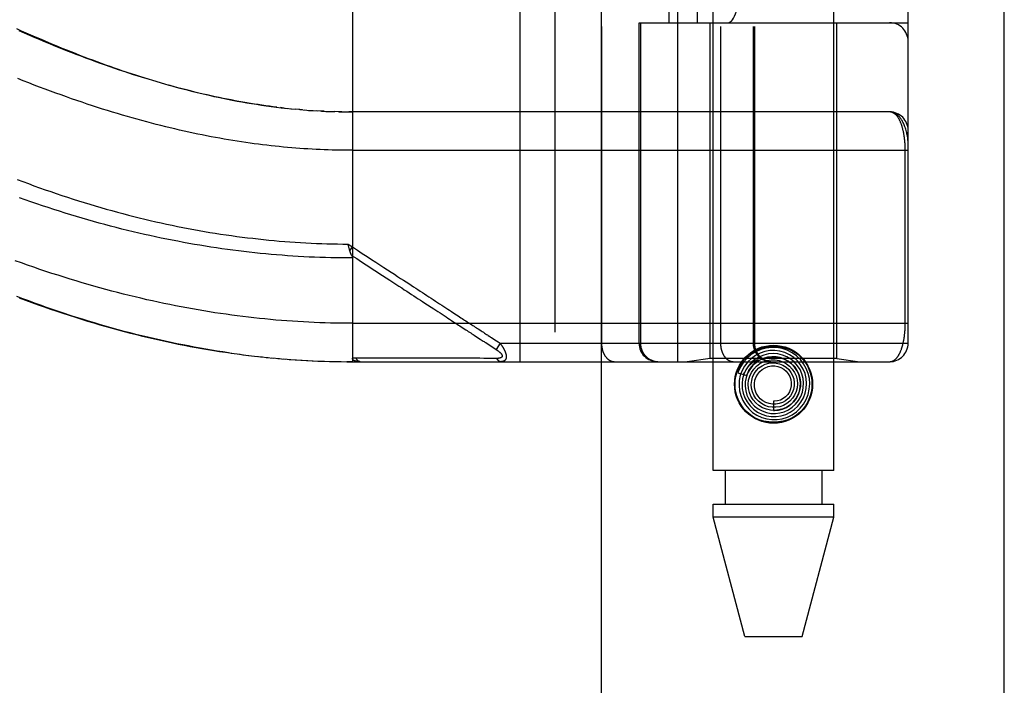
# Model space of a CAD drawing. Header units: inches. Extents: x 0 to 193, y 0 to 125.
# Tile 106 of 256: x 87.26 to 88.86, y 50.91 to 52. Entities that reach past the tile are written whole.
import ezdxf

# ---------------------------------------------------------------- set-up
doc = ezdxf.new("R2010")
doc.units = ezdxf.units.IN
doc.header["$LTSCALE"] = 10.635988
doc.header["$MEASUREMENT"] = 0
doc.linetypes.add('HIDDEN', pattern=[0.2, 0.1, -0.1])
doc.layers.get('0').update_dxf_attribs({"linetype": 'CONTINUOUS'})
doc.layers.add('RIGHTHAND_DOOR_ASSEMBLY', color=7, linetype='CONTINUOUS')

msp = doc.modelspace()

# ---------------------------------------------------------------- linework, layer by layer
at = {"color": 3, "linetype": 'Continuous'}
msp.add_line((88.8584, 31.2697), (88.8584, 94.1916), dxfattribs=at)
at = {"layer": 'RIGHTHAND_DOOR_ASSEMBLY', "color": 8, "linetype": 'HIDDEN'}
for p, q in [((88.1276, 90.8407), (88.1276, 31.4907)), ((88.3851, 51.2627), (88.3851, 54.445)), ((88.5811, 51.2627), (88.5811, 54.445)), ((88.0704, 54.1419), (88.0704, 51.4394)), ((88.3269, 54.1419), (88.3269, 51.4394)), ((88.2033, 54.1119), (88.2033, 51.4694)), ((88.3969, 54.1119), (88.3969, 51.4694)), ((88.4499, 54.1119), (88.4499, 51.4694)), ((88.4519, 54.1119), (88.4519, 51.4694)), ((88.7019, 51.4694), (88.7019, 54.1119)), ((88.3135, 51.9907), (88.3135, 53.5907)), ((88.3594, 51.9907), (88.3594, 53.5907)), ((88.6719, 53.5907), (88.6719, 51.9907)), ((87.7981, 52.1041), (87.7981, 51.4394)), ((88.2644, 51.9907), (88.7019, 51.9907)), ((88.2644, 51.4694), (88.2644, 51.9907)), ((88.2667, 51.9907), (88.2667, 51.4694)), ((88.3801, 51.4447), (88.3801, 51.9907)), ((88.5861, 51.4447), (88.5861, 51.9907)), ((87.6874, 51.8519), (87.6814, 51.8526)), ((87.6901, 51.8516), (87.6993, 51.8506)), ((87.6979, 51.8508), (87.7054, 51.85)), ((87.7127, 51.8494), (87.7052, 51.8501)), ((87.717, 51.849), (87.7111, 51.8495)), ((87.7127, 51.8494), (87.7228, 51.8485)), ((87.7198, 51.8488), (87.7287, 51.8481)), ((87.7269, 51.8482), (87.7345, 51.8477)), ((87.7339, 51.8478), (87.7409, 51.8473)), ((87.748, 51.8469), (87.7404, 51.8474)), ((87.752, 51.8467), (87.7462, 51.847)), ((87.748, 51.8469), (87.7578, 51.8465)), ((87.7551, 51.8466), (87.7635, 51.8463)), ((87.7623, 51.8463), (87.7695, 51.8461)), ((87.7767, 51.8459), (87.7693, 51.8461)), ((87.7808, 51.8458), (87.7751, 51.8459)), ((87.7767, 51.8459), (87.7866, 51.8457)), ((87.7839, 51.8458), (87.7924, 51.8457)), ((87.791, 51.8457), (87.7981, 51.8457)), ((88.6719, 51.8457), (87.7924, 51.8457)), ((87.7981, 51.7832), (88.7019, 51.7832)), ((88.6973, 51.5019), (88.6973, 51.784)), ((87.7912, 51.6307), (87.7981, 51.6261)), ((87.7922, 51.6263), (87.7919, 51.6276)), ((87.7925, 51.6251), (87.7922, 51.6263)), ((87.7928, 51.6239), (87.7925, 51.6251)), ((87.794, 51.6198), (87.7981, 51.6261)), ((87.8588, 51.5721), (87.8641, 51.5687)), ((87.916, 51.5348), (87.9304, 51.5254)), ((87.7981, 51.5019), (88.7019, 51.5019)), ((87.9729, 51.4977), (87.9768, 51.4952)), ((87.9768, 51.4952), (87.9827, 51.4914)), ((87.9983, 51.4812), (88.0058, 51.4763)), ((88.0058, 51.4763), (88.0107, 51.4731)), ((88.0149, 51.4704), (88.0318, 51.4594)), ((88.0277, 51.4764), (88.03, 51.4749)), ((88.03, 51.4749), (88.0325, 51.4732)), ((88.0384, 51.4694), (88.0318, 51.4594)), ((88.0325, 51.4732), (88.0353, 51.4715)), ((88.0353, 51.4715), (88.0384, 51.4694)), ((88.0384, 51.4694), (88.7019, 51.4694)), ((87.6012, 51.4534), (87.6154, 51.4515)), ((87.6107, 51.4521), (87.6246, 51.4503)), ((87.6201, 51.4508), (87.6338, 51.4492)), ((87.6296, 51.4497), (87.643, 51.4481)), ((87.639, 51.4485), (87.6522, 51.4471)), ((87.6485, 51.4475), (87.6614, 51.4462)), ((87.6579, 51.4465), (87.6706, 51.4453)), ((87.6673, 51.4456), (87.6797, 51.4445)), ((87.6767, 51.4447), (87.6889, 51.4437)), ((87.6861, 51.4439), (87.698, 51.443)), ((87.6954, 51.4432), (87.7071, 51.4424)), ((87.7048, 51.4425), (87.7163, 51.4418)), ((87.7142, 51.4419), (87.7254, 51.4413)), ((87.7235, 51.4414), (87.7345, 51.4409)), ((87.7329, 51.4409), (87.7436, 51.4405)), ((87.7422, 51.4405), (87.7527, 51.4401)), ((87.7516, 51.4402), (87.7618, 51.4399)), ((87.7609, 51.4399), (87.7709, 51.4397)), ((87.7702, 51.4397), (87.7799, 51.4395)), ((87.7795, 51.4395), (87.789, 51.4394)), ((87.7889, 51.4394), (87.7981, 51.4394)), ((87.7981, 51.4394), (87.789, 51.4394)), ((87.7981, 51.4394), (88.6719, 51.4394)), ((87.8661, 51.445), (87.8615, 51.445)), ((87.9491, 51.445), (87.9382, 51.445)), ((88.0016, 51.445), (87.9975, 51.445)), ((88.0054, 51.445), (88.0016, 51.445)), ((88.012, 51.4449), (88.0054, 51.445)), ((88.0166, 51.4449), (88.012, 51.4449)), ((88.0261, 51.4449), (88.0166, 51.4449)), ((88.033, 51.4449), (88.0261, 51.4449)), ((88.3801, 51.4447), (88.3426, 51.4394)), ((88.5861, 51.4447), (88.3801, 51.4447)), ((88.4534, 51.4382), (88.4529, 51.4378)), ((88.4538, 51.4386), (88.4534, 51.4382)), ((88.4542, 51.4389), (88.4538, 51.4386)), ((88.4547, 51.4394), (88.4542, 51.4389)), ((88.4562, 51.4407), (88.4547, 51.4394)), ((88.4565, 51.441), (88.4562, 51.4407)), ((88.5861, 51.4447), (88.6236, 51.4394)), ((88.4251, 51.4215), (88.4394, 51.4169)), ((88.4831, 51.3752), (88.4831, 51.3602)), ((88.5811, 51.2627), (88.3851, 51.2627)), ((88.4046, 51.2627), (88.4046, 51.2077)), ((88.5616, 51.2627), (88.5616, 51.2077)), ((88.3851, 51.2077), (88.5811, 51.2077)), ((88.3851, 51.1867), (88.3851, 51.2077)), ((88.5811, 51.1867), (88.5811, 51.2077)), ((88.5811, 51.1867), (88.3851, 51.1867)), ((88.4366, 50.9927), (88.3851, 51.1867)), ((88.5296, 50.9927), (88.5811, 51.1867)), ((88.4366, 50.9927), (88.5296, 50.9927))]:
    msp.add_line(p, q, dxfattribs=at)
at = {"layer": 'RIGHTHAND_DOOR_ASSEMBLY', "color": 3, "linetype": 'Continuous'}
msp.add_line((88.2026, 90.8407), (88.2026, 31.4907), dxfattribs=at)
at = {"layer": 'RIGHTHAND_DOOR_ASSEMBLY', "color": 8, "linetype": 'HIDDEN'}
for points in [[(87.2521, 51.9812), (87.2597, 51.9778), (87.2672, 51.9745), (87.2746, 51.9712), (87.282, 51.968), (87.2894, 51.9648), (87.2967, 51.9617), (87.304, 51.9586), (87.3113, 51.9555), (87.3186, 51.9525), (87.3258, 51.9496), (87.333, 51.9467), (87.3401, 51.9438), (87.3472, 51.941), (87.3543, 51.9382), (87.3614, 51.9355), (87.3685, 51.9328), (87.3755, 51.9301), (87.3825, 51.9275), (87.3895, 51.925), (87.3965, 51.9224), (87.4035, 51.92), (87.4105, 51.9175), (87.4174, 51.9151), (87.4244, 51.9127), (87.4313, 51.9104), (87.4382, 51.9081), (87.4452, 51.9058), (87.4521, 51.9036), (87.459, 51.9014), (87.466, 51.8992), (87.473, 51.8971), (87.48, 51.895), (87.4869, 51.893), (87.494, 51.8909), (87.501, 51.889), (87.508, 51.887), (87.5151, 51.8851), (87.5222, 51.8832), (87.5293, 51.8814), (87.5365, 51.8795), (87.5436, 51.8778), (87.5508, 51.876), (87.5581, 51.8743), (87.5653, 51.8727), (87.5727, 51.871), (87.58, 51.8694), (87.5875, 51.8679), (87.5951, 51.8663), (87.6028, 51.8648), (87.6105, 51.8634), (87.6183, 51.8619), (87.6262, 51.8606), (87.6341, 51.8592), (87.6421, 51.858), (87.6501, 51.8567), (87.6581, 51.8556), (87.6662, 51.8545), (87.6742, 51.8535)], [(87.6754, 51.8533), (87.6693, 51.8541), (87.6633, 51.8549), (87.6572, 51.8557), (87.6511, 51.8566), (87.6449, 51.8575), (87.6388, 51.8585), (87.6326, 51.8595), (87.6263, 51.8605), (87.62, 51.8616), (87.6137, 51.8627), (87.6074, 51.8639), (87.601, 51.8651), (87.5946, 51.8663), (87.5881, 51.8676), (87.5817, 51.869), (87.5751, 51.8704), (87.5685, 51.8718), (87.5619, 51.8733), (87.5553, 51.8748), (87.5486, 51.8764), (87.5418, 51.878), (87.535, 51.8797), (87.5282, 51.8814), (87.5213, 51.8832), (87.5143, 51.885), (87.5073, 51.8869), (87.5003, 51.8888), (87.4932, 51.8908), (87.4861, 51.8929), (87.4789, 51.8949), (87.4717, 51.8971), (87.4644, 51.8993), (87.457, 51.9016), (87.4496, 51.9039), (87.4422, 51.9062), (87.4347, 51.9087), (87.4271, 51.9112), (87.4195, 51.9137), (87.4119, 51.9163), (87.4042, 51.919), (87.3964, 51.9217), (87.3886, 51.9245), (87.3807, 51.9273), (87.3728, 51.9302), (87.3648, 51.9332), (87.3568, 51.9362), (87.3487, 51.9393), (87.3405, 51.9425), (87.3323, 51.9457), (87.3241, 51.949), (87.3158, 51.9523), (87.3074, 51.9557), (87.299, 51.9592), (87.2906, 51.9627), (87.2821, 51.9663), (87.2736, 51.97), (87.265, 51.9737), (87.2564, 51.9775)], [(87.7981, 51.7832), (87.7916, 51.7832), (87.785, 51.7832), (87.7785, 51.7833), (87.772, 51.7834), (87.7654, 51.7836), (87.7588, 51.7838), (87.7523, 51.7841), (87.7457, 51.7843), (87.7391, 51.7846), (87.7325, 51.785), (87.7259, 51.7854), (87.7193, 51.7858), (87.7127, 51.7863), (87.7061, 51.7868), (87.6994, 51.7873), (87.6927, 51.7879), (87.686, 51.7885), (87.6793, 51.7892), (87.6726, 51.7899), (87.6658, 51.7906), (87.659, 51.7914), (87.6522, 51.7922), (87.6454, 51.7931), (87.6385, 51.794), (87.6317, 51.7949), (87.6248, 51.7959), (87.6178, 51.797), (87.6108, 51.798), (87.6038, 51.7992), (87.5968, 51.8003), (87.5897, 51.8015), (87.5826, 51.8028), (87.5755, 51.8041), (87.5683, 51.8054), (87.5611, 51.8068), (87.5539, 51.8083), (87.5466, 51.8097), (87.5393, 51.8113), (87.5319, 51.8129), (87.5245, 51.8145), (87.5171, 51.8162), (87.5096, 51.8179), (87.502, 51.8197), (87.4945, 51.8215), (87.4868, 51.8234), (87.4792, 51.8254), (87.4715, 51.8274), (87.4637, 51.8294), (87.4559, 51.8315), (87.4481, 51.8337), (87.4402, 51.8359), (87.4322, 51.8382), (87.4242, 51.8405), (87.4162, 51.8429), (87.4081, 51.8454), (87.3999, 51.8479), (87.3917, 51.8504), (87.3835, 51.8531), (87.3752, 51.8558), (87.3668, 51.8585), (87.3584, 51.8613), (87.35, 51.8642), (87.3415, 51.8671), (87.333, 51.8701), (87.3244, 51.8732), (87.3157, 51.8763), (87.307, 51.8795), (87.2983, 51.8827), (87.2895, 51.886), (87.2807, 51.8894), (87.2718, 51.8928), (87.2629, 51.8963), (87.2539, 51.8999)], [(87.6742, 51.8535), (87.6822, 51.8525), (87.6933, 51.8512)], [(88.7019, 51.7957), (88.7019, 51.7962), (88.7018, 51.7969), (88.7018, 51.7975), (88.7018, 51.7983), (88.7017, 51.799), (88.7017, 51.7998), (88.7016, 51.8007), (88.7015, 51.8017), (88.7013, 51.8027), (88.7012, 51.8039), (88.701, 51.8052), (88.7007, 51.8066), (88.7004, 51.8081), (88.7001, 51.8098), (88.6997, 51.8116), (88.6992, 51.8135), (88.6987, 51.8155), (88.6981, 51.8176), (88.6975, 51.8195), (88.6968, 51.8213), (88.6962, 51.823), (88.6955, 51.8247), (88.6949, 51.8262), (88.6942, 51.8276), (88.6935, 51.829), (88.6928, 51.8303), (88.6921, 51.8315), (88.6914, 51.8326), (88.6907, 51.8337), (88.69, 51.8347), (88.6893, 51.8356), (88.6886, 51.8365), (88.6879, 51.8374), (88.6872, 51.8382), (88.6865, 51.8389), (88.6858, 51.8396), (88.6851, 51.8402), (88.6844, 51.8408), (88.6837, 51.8414), (88.683, 51.8419), (88.6822, 51.8424), (88.6815, 51.8429), (88.6808, 51.8433), (88.6801, 51.8436), (88.6794, 51.844), (88.6787, 51.8443), (88.678, 51.8446), (88.6773, 51.8448), (88.6766, 51.845), (88.6759, 51.8452), (88.6753, 51.8453), (88.6746, 51.8454), (88.6739, 51.8455), (88.6732, 51.8456), (88.6725, 51.8456), (88.6719, 51.8457)], [(88.6973, 51.784), (88.6973, 51.7848), (88.6972, 51.7856), (88.6972, 51.7864), (88.6972, 51.7873), (88.6972, 51.7881), (88.6972, 51.7889), (88.6971, 51.7897), (88.6971, 51.7906), (88.6971, 51.7914), (88.697, 51.7923), (88.697, 51.7931), (88.6969, 51.7939), (88.6969, 51.7948), (88.6968, 51.7956), (88.6967, 51.7965), (88.6967, 51.7974), (88.6966, 51.7982), (88.6965, 51.7991), (88.6964, 51.8), (88.6963, 51.8008), (88.6962, 51.8017), (88.6961, 51.8026), (88.696, 51.8035), (88.6959, 51.8044), (88.6957, 51.8053), (88.6956, 51.8061), (88.6955, 51.807), (88.6953, 51.8079), (88.6952, 51.8088), (88.695, 51.8097), (88.6949, 51.8106), (88.6947, 51.8114), (88.6945, 51.8123), (88.6944, 51.8132), (88.6942, 51.814), (88.694, 51.8149), (88.6938, 51.8157), (88.6936, 51.8166), (88.6934, 51.8174), (88.6932, 51.8183), (88.6929, 51.8191), (88.6927, 51.82), (88.6925, 51.8208), (88.6922, 51.8216), (88.692, 51.8224), (88.6917, 51.8232), (88.6915, 51.824), (88.6912, 51.8248), (88.6909, 51.8256), (88.6906, 51.8264), (88.6903, 51.8272), (88.69, 51.8279), (88.6897, 51.8287), (88.6894, 51.8294), (88.6891, 51.8302), (88.6887, 51.8309), (88.6884, 51.8316), (88.688, 51.8323), (88.6877, 51.833), (88.6873, 51.8337), (88.687, 51.8343), (88.6866, 51.835), (88.6862, 51.8356), (88.6858, 51.8363), (88.6854, 51.8369), (88.685, 51.8375), (88.6845, 51.838), (88.6841, 51.8386), (88.6837, 51.8392), (88.6832, 51.8397), (88.6828, 51.8402), (88.6823, 51.8407), (88.6818, 51.8412), (88.6813, 51.8416), (88.6809, 51.842), (88.6804, 51.8425), (88.6798, 51.8428), (88.6793, 51.8432), (88.6788, 51.8436), (88.6783, 51.8439), (88.6777, 51.8442), (88.6772, 51.8444), (88.6766, 51.8447), (88.6761, 51.8449), (88.6755, 51.8451), (88.6749, 51.8453), (88.6743, 51.8454), (88.6737, 51.8455), (88.6731, 51.8456), (88.6725, 51.8456), (88.6719, 51.8457)], [(87.253, 51.7359), (87.2621, 51.7324), (87.2712, 51.729), (87.2803, 51.7257), (87.2894, 51.7224), (87.2985, 51.7192), (87.3076, 51.716), (87.3166, 51.7129), (87.3257, 51.7098), (87.3348, 51.7068), (87.3438, 51.7039), (87.3529, 51.701), (87.3619, 51.6982), (87.3709, 51.6955), (87.3799, 51.6928), (87.3889, 51.6902), (87.3979, 51.6876), (87.4069, 51.6851), (87.4159, 51.6826), (87.4248, 51.6802), (87.4338, 51.6779), (87.4427, 51.6756), (87.4516, 51.6734), (87.4605, 51.6712), (87.4694, 51.6691), (87.4783, 51.6671), (87.4872, 51.6651), (87.496, 51.6632), (87.5048, 51.6613), (87.5137, 51.6595), (87.5225, 51.6577), (87.5313, 51.656), (87.5401, 51.6544), (87.5489, 51.6528), (87.5576, 51.6513), (87.5664, 51.6498), (87.5751, 51.6484), (87.5839, 51.647), (87.5926, 51.6457), (87.6013, 51.6445), (87.61, 51.6433), (87.6187, 51.6422), (87.6274, 51.6411), (87.6361, 51.6401), (87.6448, 51.6391), (87.6534, 51.6382), (87.6621, 51.6373), (87.6707, 51.6365), (87.6793, 51.6357), (87.688, 51.635), (87.6966, 51.6344), (87.7052, 51.6338), (87.7138, 51.6332), (87.7224, 51.6327), (87.7311, 51.6323), (87.7397, 51.6319), (87.7482, 51.6316), (87.7568, 51.6313), (87.7654, 51.6311), (87.774, 51.6309), (87.7826, 51.6308), (87.7912, 51.6307)], [(87.7981, 51.6081), (87.7893, 51.6081), (87.7806, 51.6082), (87.7718, 51.6083), (87.763, 51.6085), (87.7542, 51.6087), (87.7454, 51.609), (87.7366, 51.6093), (87.7278, 51.6097), (87.719, 51.6102), (87.7101, 51.6107), (87.7013, 51.6112), (87.6925, 51.6118), (87.6837, 51.6125), (87.6748, 51.6132), (87.666, 51.6139), (87.6571, 51.6148), (87.6483, 51.6156), (87.6394, 51.6165), (87.6305, 51.6175), (87.6216, 51.6185), (87.6127, 51.6196), (87.6038, 51.6208), (87.5949, 51.622), (87.586, 51.6232), (87.577, 51.6245), (87.5681, 51.6259), (87.5591, 51.6273), (87.5502, 51.6287), (87.5412, 51.6303), (87.5322, 51.6318), (87.5232, 51.6335), (87.5142, 51.6352), (87.5051, 51.6369), (87.4961, 51.6387), (87.487, 51.6406), (87.478, 51.6425), (87.4689, 51.6445), (87.4598, 51.6465), (87.4507, 51.6486), (87.4415, 51.6507), (87.4324, 51.6529), (87.4233, 51.6552), (87.4141, 51.6575), (87.4049, 51.6599), (87.3957, 51.6623), (87.3865, 51.6648), (87.3773, 51.6674), (87.3681, 51.67), (87.3589, 51.6727), (87.3496, 51.6754), (87.3404, 51.6782), (87.3311, 51.6811), (87.3219, 51.684), (87.3126, 51.6869), (87.3033, 51.69), (87.294, 51.6931), (87.2847, 51.6962), (87.2754, 51.6994), (87.2661, 51.7027), (87.2568, 51.706)], [(87.7919, 51.6276), (87.7914, 51.6301), (87.7912, 51.6307)], [(87.794, 51.6198), (87.7938, 51.6204), (87.7937, 51.6209), (87.7935, 51.6215), (87.7933, 51.6221), (87.7932, 51.6227), (87.793, 51.6233), (87.7928, 51.6239)], [(87.797, 51.6122), (87.7966, 51.6129), (87.7964, 51.6134), (87.7962, 51.6139), (87.796, 51.6144), (87.7957, 51.6149), (87.7955, 51.6154), (87.7953, 51.6159), (87.7951, 51.6165), (87.7949, 51.617), (87.7947, 51.6176), (87.7945, 51.6181), (87.7944, 51.6187), (87.7942, 51.6192), (87.794, 51.6198)], [(87.7969, 51.6124), (87.8051, 51.6071), (87.8129, 51.602), (87.8204, 51.5971), (87.8345, 51.5879)], [(87.797, 51.6122), (87.7971, 51.612), (87.7972, 51.6117), (87.7973, 51.6115), (87.7974, 51.6113), (87.7975, 51.6111), (87.7976, 51.6109), (87.7977, 51.6106), (87.7977, 51.6104), (87.7978, 51.6102), (87.7979, 51.61), (87.7979, 51.6098), (87.798, 51.6095), (87.798, 51.6093), (87.798, 51.6091), (87.7981, 51.6089), (87.7981, 51.6087), (87.7981, 51.6085), (87.7981, 51.6083), (87.7981, 51.6081)], [(87.7981, 51.6261), (87.8064, 51.6207), (87.8143, 51.6156), (87.8219, 51.6106), (87.8292, 51.6059), (87.8362, 51.6013), (87.8428, 51.597), (87.8492, 51.5928)], [(87.7981, 51.5019), (87.7893, 51.5019), (87.7804, 51.502), (87.7716, 51.5021), (87.7627, 51.5023), (87.7538, 51.5026), (87.745, 51.5029), (87.7361, 51.5032), (87.7272, 51.5036), (87.7184, 51.5041), (87.7095, 51.5046), (87.7006, 51.5052), (87.6917, 51.5058), (87.6827, 51.5065), (87.6738, 51.5072), (87.6649, 51.508), (87.6559, 51.5089), (87.647, 51.5098), (87.638, 51.5108), (87.629, 51.5118), (87.62, 51.5129), (87.6109, 51.514), (87.6019, 51.5152), (87.5928, 51.5165), (87.5837, 51.5178), (87.5746, 51.5191), (87.5655, 51.5206), (87.5564, 51.5221), (87.5472, 51.5236), (87.538, 51.5252), (87.5288, 51.5269), (87.5196, 51.5286), (87.5103, 51.5304), (87.501, 51.5323), (87.4917, 51.5342), (87.4824, 51.5362), (87.473, 51.5382), (87.4636, 51.5403), (87.4542, 51.5425), (87.4448, 51.5447), (87.4353, 51.547), (87.4258, 51.5494), (87.4163, 51.5518), (87.4067, 51.5543), (87.3971, 51.5569), (87.3875, 51.5595), (87.3779, 51.5622), (87.3682, 51.565), (87.3585, 51.5678), (87.3488, 51.5707), (87.339, 51.5737), (87.3292, 51.5768), (87.3194, 51.5799), (87.3095, 51.5831), (87.2997, 51.5863), (87.2898, 51.5896), (87.2798, 51.593), (87.2699, 51.5965), (87.2599, 51.6), (87.2498, 51.6036)], [(87.8345, 51.5879), (87.8472, 51.5796), (87.8588, 51.5721)], [(87.8492, 51.5928), (87.861, 51.5852), (87.8664, 51.5816), (87.8716, 51.5782), (87.8765, 51.575), (87.8811, 51.572), (87.8855, 51.5691), (87.8897, 51.5664), (87.8937, 51.5638), (87.8975, 51.5613), (87.9012, 51.5589), (87.9048, 51.5566), (87.9084, 51.5542), (87.9119, 51.5519), (87.9154, 51.5496), (87.919, 51.5473), (87.9225, 51.545), (87.926, 51.5427), (87.9296, 51.5404), (87.9331, 51.5381), (87.9366, 51.5358), (87.94, 51.5336), (87.9434, 51.5314), (87.9468, 51.5292), (87.95, 51.5271), (87.9532, 51.525), (87.9563, 51.523), (87.9593, 51.521)], [(87.8641, 51.5687), (87.8739, 51.5623), (87.8784, 51.5593), (87.8826, 51.5565), (87.8867, 51.5539), (87.8906, 51.5514), (87.8944, 51.5489), (87.8981, 51.5465), (87.9017, 51.5441), (87.9053, 51.5418), (87.9089, 51.5395), (87.9124, 51.5371), (87.916, 51.5348)], [(87.5969, 51.454), (87.5876, 51.4554), (87.5783, 51.4568), (87.569, 51.4583), (87.5597, 51.4599), (87.5503, 51.4615), (87.541, 51.4632), (87.5316, 51.465), (87.5222, 51.4668), (87.5128, 51.4687), (87.5033, 51.4707), (87.4939, 51.4727), (87.4844, 51.4748), (87.4749, 51.477), (87.4654, 51.4792), (87.4558, 51.4815), (87.4462, 51.4839), (87.4366, 51.4863), (87.427, 51.4888), (87.4174, 51.4914), (87.4077, 51.4941), (87.398, 51.4968), (87.3883, 51.4996), (87.3786, 51.5025), (87.3688, 51.5054), (87.359, 51.5084), (87.3492, 51.5115), (87.3394, 51.5146), (87.3297, 51.5178), (87.32, 51.5211), (87.3102, 51.5244), (87.3006, 51.5278), (87.2909, 51.5312), (87.2813, 51.5346), (87.2717, 51.5382), (87.2621, 51.5418), (87.2525, 51.5454)], [(87.2562, 51.5434), (87.2664, 51.5396), (87.2767, 51.5358), (87.2869, 51.5321), (87.297, 51.5286), (87.3072, 51.525), (87.3173, 51.5216), (87.3274, 51.5182), (87.3375, 51.5149), (87.3476, 51.5117), (87.3576, 51.5086), (87.3676, 51.5055), (87.3776, 51.5025), (87.3876, 51.4996), (87.3975, 51.4967), (87.4075, 51.494), (87.4174, 51.4913), (87.4272, 51.4886), (87.4371, 51.4861), (87.4469, 51.4836), (87.4567, 51.4812), (87.4665, 51.4789), (87.4762, 51.4766), (87.486, 51.4744), (87.4957, 51.4723), (87.5054, 51.4702), (87.515, 51.4682), (87.5247, 51.4663), (87.5343, 51.4644), (87.5439, 51.4627), (87.5535, 51.4609), (87.5631, 51.4593), (87.5726, 51.4577), (87.5822, 51.4562), (87.5917, 51.4548), (87.6061, 51.4527)], [(87.9304, 51.5254), (87.9373, 51.5209), (87.9407, 51.5187), (87.944, 51.5166), (87.9472, 51.5145), (87.9504, 51.5124), (87.9534, 51.5104), (87.9563, 51.5085), (87.9591, 51.5067), (87.9617, 51.505), (87.9642, 51.5034), (87.9666, 51.5019), (87.9688, 51.5004), (87.9709, 51.499), (87.9729, 51.4977)], [(87.9593, 51.521), (87.965, 51.5173), (87.9676, 51.5156), (87.9701, 51.514), (87.9724, 51.5125), (87.9747, 51.511), (87.9768, 51.5096), (87.9788, 51.5083), (87.9807, 51.507), (87.9827, 51.5058), (87.9846, 51.5045), (87.9865, 51.5033), (87.9884, 51.5021)], [(87.9884, 51.5021), (87.9922, 51.4996), (87.9942, 51.4983), (87.9961, 51.497), (87.998, 51.4958), (87.9999, 51.4946), (88.0018, 51.4933), (88.0037, 51.4921)], [(88.6719, 51.4394), (88.6725, 51.4394), (88.6731, 51.4395), (88.6737, 51.4395), (88.6743, 51.4396), (88.6748, 51.4398), (88.6754, 51.4399), (88.676, 51.4401), (88.6765, 51.4403), (88.6771, 51.4406), (88.6776, 51.4408), (88.6781, 51.4411), (88.6787, 51.4414), (88.6792, 51.4417), (88.6797, 51.4421), (88.6802, 51.4425), (88.6807, 51.4428), (88.6811, 51.4433), (88.6816, 51.4437), (88.6821, 51.4441), (88.6825, 51.4446), (88.683, 51.4451), (88.6834, 51.4456), (88.6839, 51.4461), (88.6843, 51.4467), (88.6847, 51.4472), (88.6851, 51.4478), (88.6855, 51.4484), (88.6859, 51.449), (88.6863, 51.4496), (88.6867, 51.4502), (88.687, 51.4509), (88.6874, 51.4515), (88.6878, 51.4522), (88.6881, 51.4528), (88.6884, 51.4535), (88.6888, 51.4542), (88.6891, 51.4549), (88.6894, 51.4557), (88.6897, 51.4564), (88.69, 51.4571), (88.6903, 51.4579), (88.6906, 51.4586), (88.6909, 51.4594), (88.6912, 51.4601), (88.6914, 51.4609), (88.6917, 51.4617), (88.6919, 51.4625), (88.6922, 51.4633), (88.6924, 51.4641), (88.6927, 51.4649), (88.6929, 51.4657), (88.6931, 51.4665), (88.6933, 51.4673), (88.6935, 51.4682), (88.6937, 51.469), (88.6939, 51.4698), (88.6941, 51.4707), (88.6943, 51.4715), (88.6945, 51.4724), (88.6946, 51.4732), (88.6948, 51.4741), (88.695, 51.4749), (88.6951, 51.4758), (88.6953, 51.4766), (88.6954, 51.4775), (88.6955, 51.4784), (88.6957, 51.4792), (88.6958, 51.4801), (88.6959, 51.481), (88.696, 51.4818), (88.6961, 51.4827), (88.6962, 51.4836), (88.6963, 51.4844), (88.6964, 51.4853), (88.6965, 51.4861), (88.6966, 51.487), (88.6967, 51.4878), (88.6967, 51.4886), (88.6968, 51.4895), (88.6969, 51.4903), (88.6969, 51.4911), (88.697, 51.492), (88.697, 51.4928), (88.6971, 51.4936), (88.6971, 51.4945), (88.6971, 51.4953), (88.6972, 51.4961), (88.6972, 51.4969), (88.6972, 51.4978), (88.6972, 51.4986), (88.6972, 51.4994), (88.6973, 51.5002), (88.6973, 51.5011), (88.6973, 51.5019)], [(87.9827, 51.4914), (87.9846, 51.4901), (87.9866, 51.4888), (87.9885, 51.4875), (87.9905, 51.4863), (87.9924, 51.485), (87.9944, 51.4837), (87.9963, 51.4825), (87.9983, 51.4812)], [(88.0037, 51.4921), (88.0075, 51.4896), (88.0094, 51.4884), (88.0112, 51.4872), (88.0129, 51.486)], [(88.0129, 51.486), (88.0162, 51.4839), (88.0177, 51.4829), (88.0191, 51.482)], [(88.0107, 51.4731), (88.0122, 51.4721), (88.0136, 51.4712), (88.0149, 51.4704)], [(88.0191, 51.482), (88.0218, 51.4803), (88.023, 51.4795), (88.0242, 51.4787)], [(88.0242, 51.4787), (88.0265, 51.4772), (88.0277, 51.4764)], [(88.0384, 51.4694), (88.0389, 51.4688), (88.0394, 51.4681), (88.0398, 51.4675), (88.0402, 51.4669), (88.0406, 51.4663), (88.041, 51.4657), (88.0414, 51.4652), (88.0418, 51.4646), (88.0421, 51.4641), (88.0425, 51.4635), (88.0428, 51.463), (88.0431, 51.4625), (88.0434, 51.462), (88.0437, 51.4615), (88.0439, 51.4611), (88.0442, 51.4606), (88.0444, 51.4602), (88.0447, 51.4597), (88.0449, 51.4593), (88.0451, 51.4589), (88.0453, 51.4584), (88.0455, 51.458), (88.0457, 51.4576), (88.0459, 51.4572), (88.0461, 51.4568), (88.0462, 51.4564), (88.0464, 51.456), (88.0465, 51.4557), (88.0467, 51.4553), (88.0468, 51.4549), (88.047, 51.4546), (88.0471, 51.4542), (88.0472, 51.4539), (88.0473, 51.4535), (88.0474, 51.4532), (88.0475, 51.4529), (88.0476, 51.4525), (88.0477, 51.4522), (88.0478, 51.4519), (88.0479, 51.4516), (88.0479, 51.4512), (88.048, 51.4509), (88.0481, 51.4506), (88.0481, 51.4503), (88.0482, 51.45), (88.0482, 51.4497), (88.0482, 51.4494), (88.0483, 51.4492), (88.0483, 51.4489), (88.0483, 51.4486), (88.0483, 51.4483), (88.0484, 51.4481), (88.0484, 51.4478), (88.0484, 51.4475), (88.0484, 51.4473), (88.0483, 51.447), (88.0483, 51.4468), (88.0483, 51.4465), (88.0483, 51.4463), (88.0482, 51.446), (88.0482, 51.4458), (88.0482, 51.4455), (88.0481, 51.4453), (88.0481, 51.4451), (88.048, 51.4449), (88.0479, 51.4446), (88.0479, 51.4444), (88.0478, 51.4442), (88.0477, 51.444), (88.0476, 51.4438), (88.0475, 51.4436), (88.0474, 51.4434), (88.0473, 51.4432), (88.0472, 51.443), (88.0471, 51.4428), (88.047, 51.4426), (88.0469, 51.4424), (88.0467, 51.4423), (88.0466, 51.4421), (88.0464, 51.4419), (88.0463, 51.4418), (88.0461, 51.4416), (88.0459, 51.4414), (88.0458, 51.4413), (88.0456, 51.4411), (88.0454, 51.441), (88.0452, 51.4408), (88.0449, 51.4407), (88.0447, 51.4406), (88.0445, 51.4404), (88.0442, 51.4403), (88.044, 51.4402), (88.0437, 51.4401), (88.0434, 51.44), (88.0431, 51.4399), (88.0428, 51.4398), (88.0424, 51.4397), (88.0421, 51.4396), (88.0417, 51.4396), (88.0413, 51.4395), (88.0409, 51.4395), (88.0405, 51.4394), (88.04, 51.4394), (88.0396, 51.4394)], [(88.2033, 51.4694), (88.2033, 51.4687), (88.2034, 51.4681), (88.2034, 51.4674), (88.2034, 51.4668), (88.2035, 51.4661), (88.2035, 51.4655), (88.2036, 51.4648), (88.2037, 51.4642), (88.2037, 51.4635), (88.2038, 51.4629), (88.2039, 51.4623), (88.2041, 51.4616), (88.2042, 51.461), (88.2043, 51.4604), (88.2045, 51.4598), (88.2046, 51.4591), (88.2048, 51.4585), (88.2049, 51.4579), (88.2051, 51.4573), (88.2053, 51.4567), (88.2055, 51.4561), (88.2057, 51.4555), (88.2059, 51.455), (88.2062, 51.4544), (88.2064, 51.4538), (88.2067, 51.4533), (88.2069, 51.4527), (88.2072, 51.4522), (88.2074, 51.4517), (88.2077, 51.4511), (88.208, 51.4506), (88.2083, 51.4501), (88.2086, 51.4496), (88.2089, 51.4491), (88.2092, 51.4487), (88.2095, 51.4482), (88.2099, 51.4477), (88.2102, 51.4473), (88.2106, 51.4468), (88.2109, 51.4464), (88.2113, 51.446), (88.2116, 51.4456), (88.212, 51.4452), (88.2124, 51.4448), (88.2128, 51.4445), (88.2131, 51.4441), (88.2135, 51.4438), (88.2139, 51.4434), (88.2143, 51.4431), (88.2147, 51.4428), (88.2152, 51.4425), (88.2156, 51.4422), (88.216, 51.4419), (88.2164, 51.4417), (88.2169, 51.4414), (88.2173, 51.4412), (88.2177, 51.441), (88.2182, 51.4408), (88.2186, 51.4406), (88.2191, 51.4404), (88.2195, 51.4403), (88.22, 51.4401), (88.2204, 51.44), (88.2209, 51.4399), (88.2213, 51.4397), (88.2218, 51.4397), (88.2222, 51.4396), (88.2227, 51.4395), (88.2232, 51.4395), (88.2236, 51.4394), (88.2241, 51.4394), (88.2245, 51.4394)], [(88.2667, 51.4694), (88.2667, 51.4687), (88.2667, 51.4681), (88.2668, 51.4674), (88.2668, 51.4668), (88.2669, 51.4661), (88.2669, 51.4655), (88.267, 51.4648), (88.2671, 51.4642), (88.2673, 51.4635), (88.2674, 51.4629), (88.2675, 51.4623), (88.2677, 51.4616), (88.2679, 51.461), (88.2681, 51.4604), (88.2683, 51.4598), (88.2685, 51.4591), (88.2687, 51.4585), (88.269, 51.4579), (88.2692, 51.4573), (88.2695, 51.4567), (88.2698, 51.4561), (88.27, 51.4555), (88.2704, 51.455), (88.2707, 51.4544), (88.271, 51.4538), (88.2713, 51.4533), (88.2717, 51.4527), (88.2721, 51.4522), (88.2724, 51.4517), (88.2728, 51.4511), (88.2732, 51.4506), (88.2736, 51.4501), (88.2741, 51.4496), (88.2745, 51.4491), (88.2749, 51.4487), (88.2754, 51.4482), (88.2759, 51.4477), (88.2763, 51.4473), (88.2768, 51.4468), (88.2773, 51.4464), (88.2778, 51.446), (88.2783, 51.4456), (88.2788, 51.4452), (88.2794, 51.4448), (88.2799, 51.4445), (88.2804, 51.4441), (88.281, 51.4438), (88.2815, 51.4434), (88.2821, 51.4431), (88.2827, 51.4428), (88.2832, 51.4425), (88.2838, 51.4422), (88.2844, 51.4419), (88.285, 51.4417), (88.2856, 51.4414), (88.2862, 51.4412), (88.2868, 51.441), (88.2875, 51.4408), (88.2881, 51.4406), (88.2887, 51.4404), (88.2893, 51.4403), (88.29, 51.4401), (88.2906, 51.44), (88.2912, 51.4399), (88.2919, 51.4397), (88.2925, 51.4397), (88.2931, 51.4396), (88.2938, 51.4395), (88.2944, 51.4395), (88.2951, 51.4394), (88.2957, 51.4394), (88.2964, 51.4394)], [(88.3969, 51.4694), (88.3969, 51.4687), (88.3969, 51.4681), (88.3969, 51.4674), (88.3969, 51.4668), (88.397, 51.4661), (88.397, 51.4655), (88.3971, 51.4648), (88.3972, 51.4642), (88.3973, 51.4635), (88.3974, 51.4629), (88.3975, 51.4623), (88.3976, 51.4616), (88.3977, 51.461), (88.3978, 51.4604), (88.398, 51.4598), (88.3981, 51.4591), (88.3983, 51.4585), (88.3985, 51.4579), (88.3987, 51.4573), (88.3989, 51.4567), (88.3991, 51.4561), (88.3993, 51.4555), (88.3995, 51.455), (88.3997, 51.4544), (88.3999, 51.4538), (88.4002, 51.4533), (88.4004, 51.4527), (88.4007, 51.4522), (88.401, 51.4517), (88.4013, 51.4511), (88.4015, 51.4506), (88.4018, 51.4501), (88.4021, 51.4496), (88.4024, 51.4491), (88.4028, 51.4487), (88.4031, 51.4482), (88.4034, 51.4477), (88.4037, 51.4473), (88.4041, 51.4468), (88.4044, 51.4464), (88.4048, 51.446), (88.4052, 51.4456), (88.4055, 51.4452), (88.4059, 51.4448), (88.4063, 51.4445), (88.4067, 51.4441), (88.4071, 51.4438), (88.4075, 51.4434), (88.4079, 51.4431), (88.4083, 51.4428), (88.4087, 51.4425), (88.4091, 51.4422), (88.4095, 51.4419), (88.41, 51.4417), (88.4104, 51.4414), (88.4108, 51.4412), (88.4113, 51.441), (88.4117, 51.4408), (88.4121, 51.4406), (88.4126, 51.4404), (88.413, 51.4403), (88.4135, 51.4401), (88.4139, 51.44), (88.4144, 51.4399), (88.4149, 51.4397), (88.4153, 51.4397), (88.4158, 51.4396), (88.4162, 51.4395), (88.4167, 51.4395), (88.4172, 51.4394), (88.4176, 51.4394), (88.4181, 51.4394)], [(88.4499, 51.4694), (88.4499, 51.4687), (88.45, 51.4681), (88.45, 51.4674), (88.45, 51.4668), (88.4501, 51.4661), (88.4502, 51.4655), (88.4503, 51.4648), (88.4504, 51.4642), (88.4505, 51.4635), (88.4506, 51.4629), (88.4508, 51.4623), (88.4509, 51.4616), (88.4511, 51.461), (88.4513, 51.4604), (88.4515, 51.4598), (88.4517, 51.4591), (88.452, 51.4585), (88.4522, 51.4579), (88.4524, 51.4573), (88.4527, 51.4567), (88.453, 51.4561), (88.4533, 51.4555), (88.4536, 51.455), (88.4539, 51.4544), (88.4542, 51.4538), (88.4546, 51.4533), (88.4549, 51.4527), (88.4553, 51.4522), (88.4557, 51.4517), (88.4561, 51.4511), (88.4565, 51.4506), (88.4569, 51.4501), (88.4573, 51.4496), (88.4577, 51.4491), (88.4582, 51.4487), (88.4586, 51.4482), (88.4591, 51.4477), (88.4596, 51.4473), (88.46, 51.4468), (88.4605, 51.4464), (88.461, 51.446), (88.4615, 51.4456), (88.4621, 51.4452), (88.4626, 51.4448), (88.4631, 51.4445), (88.4637, 51.4441), (88.4642, 51.4438), (88.4648, 51.4434), (88.4653, 51.4431), (88.4659, 51.4428), (88.4665, 51.4425), (88.4671, 51.4422), (88.4677, 51.4419), (88.4683, 51.4417), (88.4689, 51.4414), (88.4695, 51.4412), (88.4701, 51.441), (88.4707, 51.4408), (88.4713, 51.4406), (88.4719, 51.4404), (88.4726, 51.4403), (88.4732, 51.4401), (88.4738, 51.44), (88.4745, 51.4399), (88.4751, 51.4397), (88.4757, 51.4397), (88.4764, 51.4396), (88.477, 51.4395), (88.4777, 51.4395), (88.4783, 51.4394), (88.479, 51.4394), (88.4796, 51.4394)], [(88.0318, 51.4594), (88.0323, 51.459), (88.0328, 51.4587), (88.0332, 51.4584), (88.0337, 51.4581), (88.0341, 51.4578), (88.0345, 51.4575), (88.0349, 51.4573), (88.0352, 51.457), (88.0356, 51.4567), (88.0359, 51.4565), (88.0362, 51.4562), (88.0365, 51.456), (88.0368, 51.4557), (88.0371, 51.4555), (88.0374, 51.4553), (88.0376, 51.455), (88.0379, 51.4548), (88.0381, 51.4546), (88.0383, 51.4544), (88.0386, 51.4542), (88.0388, 51.454), (88.039, 51.4538), (88.0392, 51.4536), (88.0393, 51.4534), (88.0395, 51.4532), (88.0397, 51.453), (88.0398, 51.4528), (88.04, 51.4526), (88.0401, 51.4524), (88.0403, 51.4523), (88.0404, 51.4521), (88.0405, 51.4519), (88.0407, 51.4517), (88.0408, 51.4516), (88.0409, 51.4514), (88.041, 51.4512), (88.0411, 51.4511), (88.0412, 51.4509), (88.0412, 51.4508), (88.0413, 51.4506), (88.0414, 51.4505), (88.0415, 51.4503), (88.0415, 51.4502), (88.0416, 51.45), (88.0416, 51.4499), (88.0417, 51.4497), (88.0417, 51.4496), (88.0417, 51.4495), (88.0418, 51.4493), (88.0418, 51.4492), (88.0418, 51.4491), (88.0418, 51.4489), (88.0418, 51.4488), (88.0418, 51.4487), (88.0418, 51.4486), (88.0418, 51.4484), (88.0418, 51.4483), (88.0418, 51.4482), (88.0417, 51.4481), (88.0417, 51.448), (88.0417, 51.4478), (88.0416, 51.4477), (88.0416, 51.4476), (88.0415, 51.4475), (88.0415, 51.4474), (88.0414, 51.4473), (88.0413, 51.4472), (88.0413, 51.4471), (88.0412, 51.447), (88.0411, 51.4469), (88.041, 51.4468), (88.0409, 51.4467), (88.0408, 51.4466), (88.0407, 51.4465), (88.0406, 51.4464), (88.0404, 51.4464), (88.0403, 51.4463), (88.0402, 51.4462), (88.04, 51.4461), (88.0399, 51.446), (88.0397, 51.4459), (88.0395, 51.4459), (88.0394, 51.4458), (88.0392, 51.4457), (88.039, 51.4456), (88.0388, 51.4456), (88.0386, 51.4455), (88.0384, 51.4454), (88.0381, 51.4454), (88.0379, 51.4453), (88.0376, 51.4453), (88.0374, 51.4452), (88.0371, 51.4452), (88.0368, 51.4451), (88.0365, 51.4451), (88.0362, 51.445), (88.0359, 51.445), (88.0355, 51.445), (88.0351, 51.4449), (88.0347, 51.4449), (88.0343, 51.4449), (88.0339, 51.4449), (88.0335, 51.4449), (88.033, 51.4449)], [(88.4467, 51.451), (88.44, 51.4453), (88.4341, 51.4386), (88.4293, 51.4311), (88.4256, 51.423), (88.4251, 51.4215)], [(88.4611, 51.4534), (88.4537, 51.4497), (88.447, 51.4448), (88.441, 51.4391), (88.4359, 51.4324), (88.4319, 51.4251), (88.429, 51.4173), (88.4273, 51.4091), (88.4269, 51.4007), (88.4277, 51.3923), (88.4297, 51.3842), (88.4329, 51.3764), (88.4373, 51.3692), (88.4427, 51.3627), (88.449, 51.357), (88.4561, 51.3524), (88.4638, 51.3488), (88.4719, 51.3464), (88.4804, 51.3453), (88.4889, 51.3454), (88.4973, 51.3467), (88.5055, 51.3493), (88.5132, 51.3531)], [(88.4295, 51.4366), (88.4341, 51.4429), (88.4395, 51.4484), (88.4457, 51.4532), (88.4525, 51.4572), (88.4598, 51.4602), (88.4674, 51.4624), (88.4752, 51.4637), (88.4831, 51.4641), (88.491, 51.4637), (88.4988, 51.4624), (88.5064, 51.4602), (88.5137, 51.4572), (88.5205, 51.4532), (88.5267, 51.4484), (88.5321, 51.4429), (88.5368, 51.4366)], [(88.4672, 51.4503), (88.4601, 51.4474), (88.4534, 51.4435), (88.4474, 51.4386), (88.4423, 51.4328), (88.4381, 51.4262), (88.4349, 51.4191), (88.4328, 51.4116), (88.4319, 51.4039), (88.4322, 51.396), (88.4337, 51.3883), (88.4363, 51.3809), (88.4401, 51.374), (88.4448, 51.3677), (88.4505, 51.3622), (88.4569, 51.3576), (88.464, 51.3541), (88.4716, 51.3516), (88.4794, 51.3503), (88.4874, 51.3503), (88.4953, 51.3514), (88.5029, 51.3537)], [(88.5132, 51.3531), (88.5202, 51.358), (88.5265, 51.3639), (88.5318, 51.3706), (88.5361, 51.3781), (88.5393, 51.3862), (88.5412, 51.3946), (88.5419, 51.4032), (88.5413, 51.4119), (88.5394, 51.4204), (88.5363, 51.4285), (88.532, 51.4361), (88.5267, 51.443), (88.5204, 51.449), (88.5132, 51.4541), (88.5054, 51.458), (88.4971, 51.4608), (88.4884, 51.4623), (88.4796, 51.4626), (88.4709, 51.4616), (88.4623, 51.4592), (88.4542, 51.4557), (88.4467, 51.451)], [(88.5029, 51.3537), (88.5102, 51.3572), (88.5168, 51.3617), (88.5227, 51.3671), (88.5277, 51.3734), (88.5317, 51.3804), (88.5346, 51.388), (88.5363, 51.3959), (88.5369, 51.404), (88.5362, 51.412), (88.5343, 51.42), (88.5312, 51.4275), (88.527, 51.4345), (88.5218, 51.4408), (88.5158, 51.4463), (88.5089, 51.4508), (88.5014, 51.4542), (88.4935, 51.4565), (88.4854, 51.4576), (88.4771, 51.4574), (88.469, 51.456), (88.4611, 51.4534)], [(88.4934, 51.3561), (88.5005, 51.3581), (88.5073, 51.3613), (88.5135, 51.3654), (88.519, 51.3705), (88.5236, 51.3763), (88.5273, 51.3828), (88.5299, 51.3899), (88.5315, 51.3972), (88.5319, 51.4048), (88.5311, 51.4123), (88.5291, 51.4196), (88.5261, 51.4265), (88.522, 51.4329), (88.517, 51.4386), (88.5111, 51.4435), (88.5046, 51.4474), (88.4975, 51.4503), (88.49, 51.4521), (88.4824, 51.4527), (88.4747, 51.4521), (88.4672, 51.4503)], [(87.8042, 51.4451), (87.8032, 51.4451), (87.8022, 51.4451), (87.8012, 51.4451), (87.8002, 51.4451), (87.7992, 51.4452), (87.7981, 51.4452)], [(87.8109, 51.4394), (87.8103, 51.4394), (87.8097, 51.4394), (87.8092, 51.4394), (87.8086, 51.4395), (87.8081, 51.4395), (87.8076, 51.4396), (87.8071, 51.4396), (87.8066, 51.4397), (87.8062, 51.4397), (87.8058, 51.4398), (87.8054, 51.4399), (87.805, 51.4399), (87.8046, 51.44), (87.8042, 51.4401), (87.8039, 51.4402), (87.8035, 51.4403), (87.8032, 51.4404), (87.8029, 51.4405), (87.8026, 51.4406), (87.8024, 51.4407), (87.8021, 51.4408), (87.8018, 51.4409), (87.8016, 51.441), (87.8014, 51.4411), (87.8012, 51.4412), (87.8009, 51.4413), (87.8007, 51.4414), (87.8006, 51.4415), (87.8004, 51.4416), (87.8002, 51.4418), (87.8, 51.4419), (87.7999, 51.442), (87.7997, 51.4421), (87.7996, 51.4422), (87.7995, 51.4423), (87.7993, 51.4425), (87.7992, 51.4426), (87.7991, 51.4427), (87.799, 51.4428), (87.7989, 51.443), (87.7988, 51.4431), (87.7987, 51.4432), (87.7986, 51.4433), (87.7986, 51.4435), (87.7985, 51.4436), (87.7984, 51.4437), (87.7984, 51.4439), (87.7983, 51.444), (87.7983, 51.4442), (87.7982, 51.4443), (87.7982, 51.4445), (87.7982, 51.4446), (87.7981, 51.4448), (87.7981, 51.4449), (87.7981, 51.4451), (87.7981, 51.4452)], [(87.8615, 51.445), (87.8518, 51.445), (87.8467, 51.445), (87.8414, 51.445), (87.8359, 51.445), (87.8301, 51.445), (87.824, 51.445), (87.8177, 51.445), (87.8111, 51.4451), (87.8042, 51.4451)], [(87.8109, 51.4394), (87.8107, 51.4394), (87.8104, 51.4394), (87.8102, 51.4394), (87.81, 51.4395), (87.8098, 51.4395), (87.8095, 51.4396), (87.8093, 51.4397), (87.8091, 51.4397), (87.8089, 51.4398), (87.8087, 51.4399), (87.8085, 51.44), (87.8082, 51.4401), (87.808, 51.4403), (87.8078, 51.4404), (87.8076, 51.4406), (87.8074, 51.4407), (87.8072, 51.4409), (87.807, 51.4411), (87.8068, 51.4412), (87.8066, 51.4414), (87.8064, 51.4416), (87.8062, 51.4419), (87.806, 51.4421), (87.8059, 51.4423), (87.8057, 51.4426), (87.8055, 51.4428), (87.8053, 51.4431), (87.8052, 51.4433), (87.805, 51.4436), (87.8048, 51.4439), (87.8047, 51.4442), (87.8045, 51.4444), (87.8044, 51.4447), (87.8042, 51.4451)], [(87.9139, 51.445), (87.91, 51.445), (87.9061, 51.445), (87.9023, 51.445), (87.8985, 51.445), (87.8947, 51.445), (87.8909, 51.445), (87.8871, 51.445), (87.8832, 51.445), (87.8792, 51.445), (87.875, 51.445), (87.8661, 51.445)], [(87.9382, 51.445), (87.9352, 51.445), (87.932, 51.445), (87.9287, 51.445), (87.9252, 51.445), (87.9139, 51.445)], [(87.9619, 51.445), (87.9593, 51.445), (87.9568, 51.445), (87.9542, 51.445), (87.9516, 51.445), (87.9491, 51.445)], [(87.9723, 51.445), (87.9697, 51.445), (87.9671, 51.445), (87.9619, 51.445)], [(87.98, 51.445), (87.9774, 51.445), (87.9723, 51.445)], [(87.9975, 51.445), (87.9953, 51.445), (87.98, 51.445)], [(88.0396, 51.4394), (88.0394, 51.4394), (88.0391, 51.4394), (88.0389, 51.4394), (88.0387, 51.4395), (88.0385, 51.4395), (88.0383, 51.4396), (88.038, 51.4396), (88.0378, 51.4397), (88.0376, 51.4398), (88.0374, 51.4399), (88.0372, 51.44), (88.037, 51.4401), (88.0368, 51.4402), (88.0366, 51.4404), (88.0363, 51.4405), (88.0361, 51.4407), (88.0359, 51.4408), (88.0357, 51.441), (88.0355, 51.4412), (88.0354, 51.4414), (88.0352, 51.4416), (88.035, 51.4418), (88.0348, 51.442), (88.0346, 51.4422), (88.0344, 51.4424), (88.0343, 51.4427), (88.0341, 51.4429), (88.0339, 51.4432), (88.0338, 51.4434), (88.0336, 51.4437), (88.0334, 51.444), (88.0333, 51.4443), (88.0331, 51.4446), (88.033, 51.4449)], [(88.4345, 51.4185), (88.435, 51.4199), (88.4356, 51.4212), (88.4362, 51.4224), (88.4369, 51.4236), (88.4375, 51.4247), (88.4381, 51.4258), (88.4387, 51.4268), (88.4394, 51.4277), (88.44, 51.4286), (88.4406, 51.4294), (88.4412, 51.4302), (88.4418, 51.431), (88.4424, 51.4317), (88.4429, 51.4324), (88.4435, 51.433), (88.444, 51.4336), (88.4446, 51.4341), (88.4451, 51.4347), (88.4456, 51.4351), (88.4461, 51.4356), (88.4466, 51.436), (88.447, 51.4365), (88.4475, 51.4369), (88.4479, 51.4372), (88.4483, 51.4376), (88.4488, 51.4379), (88.4492, 51.4382), (88.4495, 51.4385), (88.4499, 51.4388), (88.4503, 51.439), (88.4506, 51.4393), (88.451, 51.4395), (88.4513, 51.4398), (88.4517, 51.44), (88.452, 51.4402), (88.4523, 51.4404), (88.4526, 51.4406), (88.453, 51.4408), (88.4533, 51.441), (88.4536, 51.4411), (88.4539, 51.4413), (88.4542, 51.4415), (88.4545, 51.4416), (88.4548, 51.4418), (88.4551, 51.4419), (88.4554, 51.442), (88.4557, 51.4422), (88.4559, 51.4423), (88.4562, 51.4424), (88.4564, 51.4425), (88.4567, 51.4425), (88.4569, 51.4426), (88.4571, 51.4427), (88.4573, 51.4427), (88.4575, 51.4427), (88.4577, 51.4427), (88.4578, 51.4426), (88.4578, 51.4424), (88.4577, 51.4423), (88.4575, 51.4421), (88.4574, 51.4419), (88.4572, 51.4417), (88.4571, 51.4416), (88.4569, 51.4414), (88.4567, 51.4413), (88.4566, 51.4411), (88.4565, 51.441)], [(88.4801, 51.4476), (88.473, 51.4467), (88.4662, 51.4447), (88.4597, 51.4416), (88.4538, 51.4375), (88.4486, 51.4326), (88.4443, 51.4269), (88.4408, 51.4206), (88.4384, 51.4138), (88.4371, 51.4067), (88.4369, 51.3994), (88.4379, 51.3922), (88.4399, 51.3852), (88.4431, 51.3787), (88.4472, 51.3726), (88.4522, 51.3673), (88.458, 51.3628), (88.4645, 51.3593), (88.4714, 51.3568), (88.4787, 51.3554), (88.4861, 51.3552), (88.4934, 51.3561)], [(88.4529, 51.4378), (88.4527, 51.4375), (88.4524, 51.4373), (88.4521, 51.437), (88.4518, 51.4367), (88.4515, 51.4364), (88.4512, 51.4361), (88.4509, 51.4358), (88.4506, 51.4354), (88.4502, 51.435), (88.4498, 51.4346), (88.4495, 51.4342), (88.4491, 51.4337), (88.4486, 51.4333), (88.4482, 51.4327), (88.4478, 51.4322), (88.4473, 51.4316), (88.4468, 51.431), (88.4464, 51.4304), (88.4459, 51.4297), (88.4454, 51.429), (88.4449, 51.4282), (88.4444, 51.4274), (88.4438, 51.4266), (88.4433, 51.4257), (88.4428, 51.4248), (88.4423, 51.4238), (88.4418, 51.4228), (88.4413, 51.4217), (88.4408, 51.4206), (88.4403, 51.4194), (88.4398, 51.4182), (88.4393, 51.4169)], [(88.4394, 51.4169), (88.44, 51.4185), (88.4431, 51.425), (88.4473, 51.431), (88.4523, 51.4362), (88.458, 51.4406), (88.4644, 51.4439), (88.4712, 51.4463), (88.4782, 51.4475), (88.4854, 51.4476), (88.4925, 51.4465), (88.4992, 51.4443), (88.5056, 51.4411), (88.5113, 51.437), (88.5164, 51.432), (88.5205, 51.4263), (88.5237, 51.42), (88.5258, 51.4132), (88.5268, 51.4063), (88.5267, 51.3993), (88.5255, 51.3924), (88.5232, 51.3858)], [(88.4471, 51.4219), (88.4508, 51.4274), (88.4553, 51.4323), (88.4606, 51.4363), (88.4664, 51.4394), (88.4727, 51.4415), (88.4791, 51.4425), (88.4857, 51.4425), (88.4921, 51.4414), (88.4983, 51.4393), (88.504, 51.4362), (88.5092, 51.4323), (88.5136, 51.4275), (88.5171, 51.4221), (88.5197, 51.4162), (88.5213, 51.41), (88.5219, 51.4036), (88.5214, 51.3972), (88.5198, 51.3911), (88.5173, 51.3852), (88.5139, 51.3799)], [(88.4552, 51.4249), (88.4594, 51.4292), (88.4643, 51.4327), (88.4696, 51.4353), (88.4754, 51.437), (88.4813, 51.4376), (88.4872, 51.4373), (88.493, 51.436), (88.4984, 51.4337), (88.5034, 51.4306), (88.5077, 51.4267), (88.5113, 51.4221), (88.5141, 51.4169), (88.5159, 51.4114), (88.5168, 51.4057), (88.5167, 51.4), (88.5156, 51.3943), (88.5136, 51.3889), (88.5107, 51.384), (88.507, 51.3797)], [(88.4831, 51.3602), (88.4844, 51.3601), (88.4911, 51.3608), (88.4978, 51.3625), (88.504, 51.3652), (88.5098, 51.3689), (88.5149, 51.3735), (88.5193, 51.3788), (88.5227, 51.3848), (88.5252, 51.3913), (88.5265, 51.3981), (88.5268, 51.405), (88.526, 51.4119), (88.5242, 51.4187), (88.5212, 51.425), (88.5173, 51.4308), (88.5125, 51.436), (88.507, 51.4403), (88.5008, 51.4437), (88.4941, 51.4461), (88.4872, 51.4474), (88.4801, 51.4476)], [(88.5232, 51.3858), (88.5199, 51.3797), (88.5156, 51.3742), (88.5106, 51.3695), (88.5048, 51.3656), (88.4986, 51.3627), (88.4919, 51.3609), (88.4851, 51.3602), (88.4783, 51.3605), (88.4716, 51.362), (88.4652, 51.3645), (88.4594, 51.368), (88.4542, 51.3723), (88.4498, 51.3775), (88.4463, 51.3832), (88.4438, 51.3895), (88.4423, 51.3961), (88.4419, 51.4028), (88.4426, 51.4094), (88.4443, 51.4159), (88.4471, 51.4219)], [(88.5139, 51.3799), (88.5096, 51.3752), (88.5046, 51.3713), (88.4991, 51.3683), (88.4932, 51.3663), (88.487, 51.3653), (88.4807, 51.3653), (88.4746, 51.3663), (88.4687, 51.3684), (88.4633, 51.3713), (88.4585, 51.3752), (88.4543, 51.3798), (88.451, 51.3849), (88.4487, 51.3906), (88.4473, 51.3965), (88.4469, 51.4026), (88.4475, 51.4087), (88.4491, 51.4145), (88.4517, 51.42), (88.4552, 51.4249)], [(88.507, 51.3797), (88.5026, 51.376), (88.4977, 51.3732), (88.4924, 51.3713), (88.4869, 51.3703), (88.4812, 51.3703), (88.4757, 51.3712), (88.4705, 51.3731), (88.4656, 51.3758), (88.4614, 51.3793), (88.4578, 51.3835), (88.455, 51.3883), (88.453, 51.3934), (88.452, 51.3988), (88.452, 51.4042), (88.4528, 51.4096), (88.4546, 51.4147), (88.4573, 51.4194), (88.4607, 51.4236), (88.4648, 51.427)], [(88.4648, 51.427), (88.4694, 51.4297), (88.4744, 51.4316), (88.4796, 51.4325), (88.4849, 51.4325), (88.4901, 51.4316), (88.495, 51.4298), (88.4996, 51.4272), (88.5035, 51.4238), (88.5068, 51.4198), (88.5094, 51.4153), (88.511, 51.4104), (88.5118, 51.4053), (88.5117, 51.4002), (88.5107, 51.3952), (88.5088, 51.3905), (88.5061, 51.3862), (88.5027, 51.3824), (88.4987, 51.3794)], [(88.4987, 51.3794), (88.4942, 51.3771), (88.4894, 51.3757), (88.4845, 51.3751), (88.4831, 51.3752)], [(88.5368, 51.3687), (88.5321, 51.3624), (88.5267, 51.3569), (88.5205, 51.3521), (88.5137, 51.3481), (88.5064, 51.3451), (88.4988, 51.3429), (88.491, 51.3416), (88.4831, 51.3412), (88.4752, 51.3416), (88.4674, 51.3429), (88.4598, 51.3451), (88.4525, 51.3481), (88.4457, 51.3521), (88.4395, 51.3569), (88.4341, 51.3624), (88.4295, 51.3687)]]:
    msp.add_lwpolyline(points, dxfattribs=at)
for radius in [0.0635, 0.0625]:
    msp.add_circle((88.4831, 51.4027), radius, dxfattribs=at)
for centre, start, end in [((88.6719, 51.9607), 0, 90), ((88.6719, 51.8157), 0, 89.9999), ((88.2944, 51.4694), 180, 270), ((88.4819, 51.4694), 180, 270), ((88.6719, 51.4694), 270, 360)]:
    msp.add_arc(centre, 0.03, start, end, dxfattribs=at)
msp.add_ellipse((88.409, 52.2407), major_axis=(0, 0.25), ratio=0.146965, start_param=-3.141593, end_param=-1.570796, dxfattribs=at)

doc.saveas('drawing.dxf')
